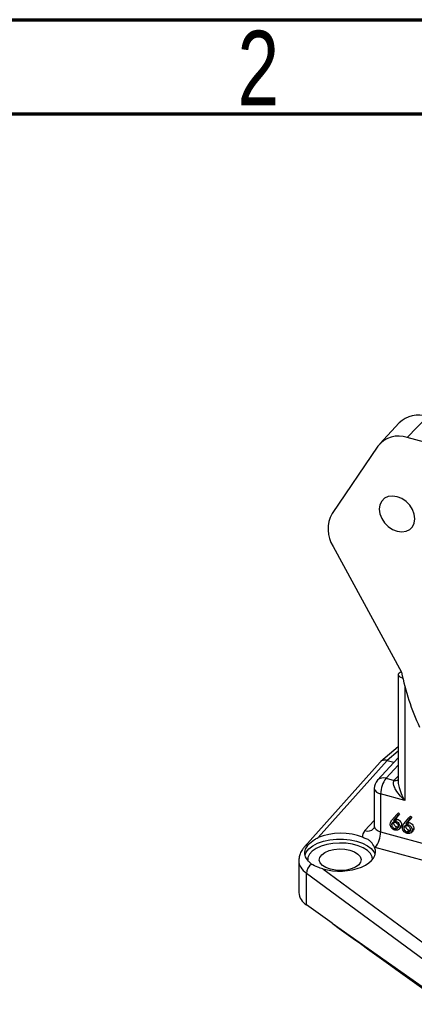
# Model space of a CAD drawing. Header units: inches. Extents: x 0.6 to 16.3, y 0.2 to 11.5.
# Tile 25 of 34: x 12.9 to 13.7, y 9.4 to 11.5. Entities that reach past the tile are written whole.
import ezdxf

# ---------------------------------------------------------------- set-up
doc = ezdxf.new("R2010")
doc.units = ezdxf.units.IN
doc.header["$MEASUREMENT"] = 0
doc.styles.add('SLDTEXTSTYLE0', font='TXT', dxfattribs={"width": 0.75})

msp = doc.modelspace()

# ---------------------------------------------------------------- linework, layer by layer
at = {"color": 7, "linetype": 'Continuous', "lineweight": 70}
for p, q in [((0.590551, 11.496063), (16.338583, 11.496063)), ((0.787402, 11.299213), (16.141732, 11.299213))]:
    msp.add_line(p, q, dxfattribs=at)
at = {"color": 7, "linetype": 'Continuous', "lineweight": 25}
for p, q in [((13.738438, 10.665005), (13.696118, 10.620985)), ((13.678968, 10.651489), (13.638928, 10.607987)), ((13.965188, 10.547858), (13.696118, 10.620985)), ((13.634739, 10.602706), (13.539024, 10.462159)), ((13.540672, 10.392729), (13.683946, 10.129558)), ((13.676957, 10.124597), (13.676957, 9.901178)), ((13.683671, 10.130064), (13.679553, 10.12785)), ((13.676957, 9.973389), (13.640652, 9.942404)), ((13.63954, 9.941317), (13.48075, 9.763735)), ((13.654051, 9.944713), (13.509646, 9.783218)), ((13.676957, 9.95048), (13.633667, 9.903216)), ((13.654051, 9.944713), (13.668162, 9.940878)), ((13.654051, 9.944713), (13.654051, 9.944713)), ((13.651797, 9.907454), (13.668622, 9.902881)), ((13.627103, 9.88633), (13.627103, 9.806962)), ((13.640435, 9.874943), (13.640435, 9.794976)), ((13.690823, 9.861248), (13.640435, 9.874943)), ((13.664078, 9.819717), (13.673977, 9.831695)), ((13.676269, 9.829327), (13.667506, 9.818721)), ((13.667506, 9.818721), (13.67124, 9.822365)), ((13.670941, 9.818096), (13.674674, 9.821741)), ((13.680003, 9.832971), (13.67124, 9.822365)), ((13.673977, 9.831695), (13.677711, 9.835339)), ((13.673977, 9.831695), (13.676269, 9.829327)), ((13.676269, 9.829327), (13.680003, 9.832971)), ((13.677711, 9.835339), (13.680003, 9.832971)), ((13.68959, 9.812783), (13.699489, 9.824761)), ((13.701781, 9.822393), (13.693018, 9.811787)), ((13.693018, 9.811787), (13.696752, 9.815431)), ((13.705515, 9.826037), (13.696752, 9.815431)), ((13.699489, 9.824761), (13.703223, 9.828405)), ((13.699489, 9.824761), (13.701781, 9.822393)), ((13.701781, 9.822393), (13.705515, 9.826037)), ((13.703223, 9.828405), (13.705515, 9.826037)), ((13.640435, 9.794976), (14.658262, 9.518352)), ((13.663347, 9.810463), (13.667081, 9.814107)), ((13.670575, 9.802124), (13.674309, 9.805768)), ((13.678258, 9.799961), (13.682925, 9.804516)), ((13.68078, 9.805899), (13.684514, 9.809543)), ((13.688859, 9.803529), (13.692593, 9.807174)), ((13.696088, 9.79519), (13.699821, 9.798834)), ((13.696453, 9.811163), (13.700186, 9.814807)), ((13.70377, 9.793027), (13.708437, 9.797582)), ((13.706292, 9.798965), (13.710026, 9.802609)), ((14.6469, 9.485841), (13.629073, 9.762464)), ((13.469034, 9.734842), (13.469034, 9.668234)), ((13.519243, 9.717853), (13.790446, 9.517855)), ((13.774423, 9.494964), (13.485182, 9.708264)), ((13.485182, 9.642295), (13.485182, 9.708264)), ((13.538604, 9.603822), (13.485182, 9.642295)), ((13.538604, 9.603822), (13.774423, 9.438069))]:
    msp.add_line(p, q, dxfattribs=at)
at = {"color": 8, "linetype": 'Continuous', "lineweight": 25}
for p, q in [((13.690823, 10.100545), (13.690823, 9.861248)), ((13.676957, 9.964263), (13.654051, 9.944713)), ((13.676957, 9.934924), (13.651797, 9.907454)), ((13.668898, 9.903195), (13.676957, 9.91219)), ((13.607591, 9.797751), (13.627103, 9.819053))]:
    msp.add_line(p, q, dxfattribs=at)
at = {"color": 7, "linetype": 'Continuous', "lineweight": 25, "flags": 128}
for points in [[(13.674879, 10.424853), (13.684537, 10.42346), (13.693536, 10.424627), (13.701264, 10.428274), (13.707194, 10.434152), (13.710921, 10.441861), (13.712193, 10.450875), (13.710921, 10.460581), (13.707194, 10.470316), (13.701264, 10.479417), (13.693536, 10.487265), (13.684537, 10.493323), (13.674879, 10.49718), (13.665222, 10.498573), (13.656222, 10.497406), (13.648494, 10.493759), (13.642565, 10.487881), (13.638837, 10.480172), (13.637566, 10.471157), (13.638837, 10.461452), (13.642565, 10.451717), (13.648494, 10.442616), (13.656222, 10.434768), (13.665222, 10.42871), (13.674879, 10.424853)], [(13.535206, 9.716862), (13.525877, 9.720267), (13.518576, 9.724799), (13.513802, 9.73015), (13.511879, 9.735956), (13.512939, 9.741819), (13.51691, 9.747342), (13.523521, 9.752147), (13.53232, 9.755907), (13.54271, 9.758366), (13.553981, 9.759356), (13.565366, 9.75881), (13.576089, 9.756765), (13.585418, 9.75336), (13.592719, 9.748828), (13.597493, 9.743477), (13.599416, 9.737672), (13.598356, 9.731808), (13.594385, 9.726286), (13.587774, 9.721481), (13.578975, 9.71772), (13.568585, 9.715261), (13.557314, 9.714271), (13.545929, 9.714817), (13.535206, 9.716862)]]:
    msp.add_lwpolyline(points, dxfattribs=at)
at = {"color": 8, "linetype": 'Continuous', "lineweight": 25, "flags": 128}
for points in [[(13.482317, 9.747072), (13.484721, 9.752826), (13.490201, 9.759744), (13.498196, 9.765978), (13.508399, 9.771289), (13.520417, 9.775473), (13.53379, 9.778369), (13.548002, 9.779865), (13.562509, 9.779905), (13.576751, 9.778487), (13.590183, 9.775664), (13.602287, 9.771547), (13.6126, 9.766292), (13.620723, 9.760102), (13.626346, 9.753214), (13.628832, 9.747601)], [(13.623622, 9.737763), (13.62263, 9.742848), (13.618901, 9.749669), (13.612581, 9.755964), (13.603931, 9.761475), (13.593304, 9.765976), (13.581136, 9.769283), (13.567924, 9.771261), (13.554209, 9.771828), (13.540553, 9.770962), (13.527515, 9.768699), (13.515629, 9.765129), (13.505381, 9.760401), (13.497192, 9.754706), (13.491395, 9.74828), (13.488229, 9.741383), (13.487654, 9.736321)]]:
    msp.add_lwpolyline(points, dxfattribs=at)
at = {"color": 7, "linetype": 'Continuous', "lineweight": 25}
for centre, radius, start, end in [((13.719558, 10.610488), 0.057694, 70.897782, 134.710974), ((13.677992, 10.569657), 0.054435, 70.550098, 142.61702), ((13.597401, 10.42881), 0.067231, 150.262199, 212.457562), ((14.214749, 10.24073), 0.54232, 191.829099, 204.662786), ((13.652103, 9.88633), 0.025, 137.512628, 180), ((13.692149, 9.875111), 0.051714, 141.286888, 180.186552), ((13.588721, 9.794807), 0.051714, 321.286888, 0.186552), ((13.511663, 9.706797), 0.026522, 127.337573, 176.830272), ((13.5017, 9.670574), 0.03275, 184.096487, 239.711308)]:
    msp.add_arc(centre, radius, start, end, dxfattribs=at)
at = {"color": 8, "linetype": 'Continuous', "lineweight": 25}
for centre, radius, start, end in [((13.646282, 9.890147), 0.018165, 72.326718, 133.987248), ((13.671221, 9.911486), 0.008989, 253.193472, 309.650356), ((13.671553, 9.911666), 0.008878, 252.591586, 307.495608), ((13.641637, 9.889849), 0.014954, 193.607581, 265.389457), ((13.613106, 9.815058), 0.018164, 252.326312, 313.995826), ((13.490093, 9.755108), 0.012716, 95.864213, 137.292905)]:
    msp.add_arc(centre, radius, start, end, dxfattribs=at)
at = {"color": 7, "linetype": 'Continuous', "lineweight": 25}
for centre, major_axis, ratio, start_param, end_param in [((13.702957, 10.12181), (0.025983, -0.003081), 0.30799255, 2.72745442, 4.07070956), ((13.703104, 9.894701), (0.037999, 0.000558), 0.53480727, 2.68310179, 2.70002228), ((13.555647, 9.752695), (0.073998, 0.001086), 0.53480727, 0.87640944, 2.23378022), ((13.652408, 9.786362), (0.049998, 0.000734), 0.53480727, 2.67437514, 3.21004861), ((13.555647, 9.752695), (0.073998, 0.001086), 0.53480727, 4.19021415, 6.5167447), ((13.652408, 9.786362), (0.049998, 0.000734), 0.53480727, 4.18310553, 4.21899153), ((13.558939, 9.611312), (1.240146, -0.892936), 0.01175329, 4.70445413, 4.89581865)]:
    msp.add_ellipse(centre, major_axis=major_axis, ratio=ratio, start_param=start_param, end_param=end_param, dxfattribs=at)
at = {"color": 8, "linetype": 'Continuous', "lineweight": 25}
for centre, major_axis, ratio, start_param, end_param in [((13.652103, 9.807486), (0.024996, 0.000756), 0.55438946, 3.12482092, 4.21006664), ((13.555648, 9.73554), (0.086613, 0.000971), 0.53025772, 3.12965646, 3.75620099)]:
    msp.add_ellipse(centre, major_axis=major_axis, ratio=ratio, start_param=start_param, end_param=end_param, dxfattribs=at)
at = {"color": 7, "linetype": 'Continuous', "lineweight": 25}
for points, knots in [([(13.654051, 9.944713), (13.652741, 9.944988), (13.649444, 9.945681), (13.644589, 9.944881), (13.640958, 9.94323), (13.63986, 9.941492), (13.639681, 9.941209)], [0, 0, 0, 0, 0.23099136, 0.58140053, 0.9317915, 1, 1, 1, 1]), ([(13.690823, 9.861248), (13.690796, 9.861273), (13.687774, 9.864049), (13.68091, 9.871011), (13.672794, 9.881647), (13.667938, 9.891575), (13.667005, 9.897026), (13.667287, 9.900483), (13.66803, 9.901818), (13.668622, 9.902881)], [0, 0, 0, 0, 0.00197815, 0.22190727, 0.52904097, 0.73881594, 0.87312318, 0.89894262, 1, 1, 1, 1]), ([(13.660371, 9.811388), (13.660695, 9.81318), (13.661275, 9.816391), (13.663219, 9.818698), (13.664078, 9.819717)], [0, 0, 0, 0, 0.5582731, 1, 1, 1, 1]), ([(13.670316, 9.814969), (13.669307, 9.815157), (13.667291, 9.815533), (13.664969, 9.814479), (13.663564, 9.812703), (13.663419, 9.81121), (13.663347, 9.810463)], [0, 0, 0, 0, 0.28011704, 0.55943866, 0.7796809, 1, 1, 1, 1]), ([(13.667506, 9.818721), (13.668144, 9.818645), (13.669282, 9.818508), (13.670434, 9.818222), (13.670941, 9.818096)], [0, 0, 0, 0, 0.55991029, 1, 1, 1, 1]), ([(13.677804, 9.806534), (13.677651, 9.807583), (13.677344, 9.809685), (13.675169, 9.812309), (13.672768, 9.814132), (13.671134, 9.81469), (13.670316, 9.814969)], [0, 0, 0, 0, 0.27875771, 0.5586075, 0.77918093, 1, 1, 1, 1]), ([(13.670941, 9.818096), (13.672394, 9.817541), (13.6753, 9.816429), (13.678534, 9.812973), (13.680491, 9.809297), (13.680684, 9.807032), (13.68078, 9.805899)], [0, 0, 0, 0, 0.27964301, 0.5593351, 0.77954079, 1, 1, 1, 1]), ([(13.67124, 9.822365), (13.671877, 9.822289), (13.673016, 9.822152), (13.674168, 9.821866), (13.674674, 9.821741)], [0, 0, 0, 0, 0.55991029, 1, 1, 1, 1]), ([(13.674674, 9.821741), (13.676127, 9.821185), (13.679034, 9.820073), (13.682268, 9.816617), (13.684224, 9.812941), (13.684417, 9.810676), (13.684514, 9.809543)], [0, 0, 0, 0, 0.27964301, 0.5593351, 0.77954079, 1, 1, 1, 1]), ([(13.696752, 9.815431), (13.697389, 9.815355), (13.698528, 9.815219), (13.69968, 9.814933), (13.700186, 9.814807)], [0, 0, 0, 0, 0.55991029, 1, 1, 1, 1]), ([(13.626926, 9.806968), (13.626978, 9.806494), (13.627164, 9.804785), (13.626033, 9.802389), (13.625856, 9.802176), (13.625783, 9.802088)], [0, 0, 0, 0, 0.18378985, 0.66240845, 1, 1, 1, 1]), ([(13.670416, 9.79887), (13.668933, 9.799447), (13.665967, 9.800599), (13.662619, 9.804121), (13.660715, 9.80791), (13.660485, 9.810229), (13.660371, 9.811388)], [0, 0, 0, 0, 0.27963494, 0.5590695, 0.77956064, 1, 1, 1, 1]), ([(13.663347, 9.810463), (13.66349, 9.809437), (13.663775, 9.807383), (13.665845, 9.804781), (13.668174, 9.802949), (13.669775, 9.802399), (13.670575, 9.802124)], [0, 0, 0, 0, 0.27904097, 0.55878111, 0.77925011, 1, 1, 1, 1]), ([(13.667081, 9.814107), (13.667223, 9.813081), (13.667509, 9.811028), (13.669579, 9.808425), (13.671908, 9.806594), (13.673508, 9.806043), (13.674309, 9.805768)], [0, 0, 0, 0, 0.27904097, 0.55878111, 0.77925011, 1, 1, 1, 1]), ([(13.68078, 9.805899), (13.680608, 9.804475), (13.680264, 9.801627), (13.677436, 9.799137), (13.673982, 9.798226), (13.671605, 9.798656), (13.670416, 9.79887)], [0, 0, 0, 0, 0.27961145, 0.55895541, 0.77947501, 1, 1, 1, 1]), ([(13.670575, 9.802124), (13.671595, 9.801943), (13.673634, 9.801581), (13.675992, 9.802597), (13.677553, 9.804274), (13.67772, 9.805781), (13.677804, 9.806534)], [0, 0, 0, 0, 0.28004249, 0.55993901, 0.78001179, 1, 1, 1, 1]), ([(13.674309, 9.805768), (13.67537, 9.805494), (13.676574, 9.805183), (13.677505, 9.805583), (13.677615, 9.80563)], [0, 0, 0, 0, 0.88207251, 1, 1, 1, 1]), ([(13.684514, 9.809543), (13.684412, 9.808053), (13.684263, 9.805856), (13.682737, 9.804665), (13.682246, 9.804282)], [0, 0, 0, 0, 0.67833092, 1, 1, 1, 1]), ([(13.685883, 9.804454), (13.686207, 9.806247), (13.686787, 9.809458), (13.688731, 9.811764), (13.68959, 9.812783)], [0, 0, 0, 0, 0.558273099, 1, 1, 1, 1]), ([(13.695928, 9.791937), (13.694445, 9.792513), (13.691479, 9.793665), (13.688132, 9.797187), (13.686227, 9.800976), (13.685998, 9.803295), (13.685883, 9.804454)], [0, 0, 0, 0, 0.27963494, 0.5590695, 0.77956064, 1, 1, 1, 1]), ([(13.695828, 9.808036), (13.694819, 9.808224), (13.692803, 9.808599), (13.690481, 9.807545), (13.689076, 9.805769), (13.688932, 9.804276), (13.688859, 9.803529)], [0, 0, 0, 0, 0.280117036, 0.559438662, 0.779680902, 1, 1, 1, 1]), ([(13.688859, 9.803529), (13.689002, 9.802504), (13.689287, 9.80045), (13.691357, 9.797848), (13.693686, 9.796016), (13.695287, 9.795466), (13.696088, 9.79519)], [0, 0, 0, 0, 0.27904097, 0.55878111, 0.77925011, 1, 1, 1, 1]), ([(13.692593, 9.807174), (13.692735, 9.806148), (13.693021, 9.804094), (13.695091, 9.801492), (13.69742, 9.79966), (13.69902, 9.79911), (13.699821, 9.798834)], [0, 0, 0, 0, 0.27904097, 0.55878111, 0.77925011, 1, 1, 1, 1]), ([(13.693018, 9.811787), (13.693656, 9.811711), (13.694794, 9.811575), (13.695946, 9.811289), (13.696453, 9.811163)], [0, 0, 0, 0, 0.55991029, 1, 1, 1, 1]), ([(13.703316, 9.7996), (13.703163, 9.800649), (13.702856, 9.802751), (13.700681, 9.805376), (13.69828, 9.807199), (13.696646, 9.807757), (13.695828, 9.808036)], [0, 0, 0, 0, 0.27875771, 0.5586075, 0.77918093, 1, 1, 1, 1]), ([(13.706292, 9.798965), (13.70612, 9.797541), (13.705777, 9.794694), (13.702948, 9.792203), (13.699494, 9.791293), (13.697117, 9.791722), (13.695928, 9.791937)], [0, 0, 0, 0, 0.27961145, 0.55895541, 0.77947501, 1, 1, 1, 1]), ([(13.696088, 9.79519), (13.697107, 9.795009), (13.699146, 9.794648), (13.701504, 9.795664), (13.703065, 9.79734), (13.703232, 9.798847), (13.703316, 9.7996)], [0, 0, 0, 0, 0.28004249, 0.55993901, 0.78001179, 1, 1, 1, 1]), ([(13.696453, 9.811163), (13.697906, 9.810607), (13.700812, 9.809495), (13.704046, 9.806039), (13.706003, 9.802363), (13.706196, 9.800098), (13.706292, 9.798965)], [0, 0, 0, 0, 0.27964301, 0.5593351, 0.77954079, 1, 1, 1, 1]), ([(13.699821, 9.798834), (13.700882, 9.79856), (13.702086, 9.79825), (13.703017, 9.798649), (13.703127, 9.798696)], [0, 0, 0, 0, 0.88207251, 1, 1, 1, 1]), ([(13.700186, 9.814807), (13.701639, 9.814251), (13.704546, 9.81314), (13.70778, 9.809684), (13.709736, 9.806007), (13.709929, 9.803742), (13.710026, 9.802609)], [0, 0, 0, 0, 0.27964301, 0.5593351, 0.77954079, 1, 1, 1, 1]), ([(13.710026, 9.802609), (13.709925, 9.801119), (13.709775, 9.798923), (13.708249, 9.797731), (13.707758, 9.797348)], [0, 0, 0, 0, 0.67833092, 1, 1, 1, 1]), ([(13.488794, 9.767758), (13.492682, 9.771715), (13.498357, 9.777491), (13.506942, 9.781846), (13.509646, 9.783218)], [0, 0, 0, 0, 0.68505802, 1, 1, 1, 1]), ([(13.627502, 9.762911), (13.625432, 9.766967), (13.62221, 9.773281), (13.614107, 9.779347), (13.60799, 9.781563), (13.603806, 9.783285), (13.602553, 9.783801)], [0, 0, 0, 0, 0.42023511, 0.65405733, 0.89638927, 1, 1, 1, 1]), ([(13.48075, 9.763735), (13.47926, 9.76194), (13.475645, 9.757583), (13.471657, 9.749779), (13.469197, 9.741871), (13.469321, 9.736993), (13.469365, 9.735276)], [0, 0, 0, 0, 0.22012858, 0.53420007, 0.83610943, 1, 1, 1, 1]), ([(13.495578, 9.727884), (13.491448, 9.731623), (13.48311, 9.739171), (13.480414, 9.752584), (13.484146, 9.762226), (13.488174, 9.76702), (13.488794, 9.767758)], [0, 0, 0, 0, 0.31016347, 0.62626552, 0.94245392, 1, 1, 1, 1]), ([(13.519243, 9.717853), (13.515596, 9.718894), (13.50651, 9.721488), (13.499671, 9.725489), (13.495578, 9.727884)], [0, 0, 0, 0, 0.4014643, 1, 1, 1, 1])]:
    msp.add_open_spline(points, degree=3, knots=knots, dxfattribs=at)
at = {"color": 8, "linetype": 'Continuous', "lineweight": 25}
msp.add_open_spline([(13.677131, 9.901174), (13.677087, 9.900475), (13.67683, 9.89638), (13.679333, 9.886078), (13.684114, 9.87334), (13.688737, 9.864733), (13.690805, 9.861279), (13.690823, 9.861248)], degree=3, knots=[0, 0, 0, 0, 0.055262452, 0.323682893, 0.716339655, 0.997502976, 1, 1, 1, 1], dxfattribs=at)

# ---------------------------------------------------------------- texts
at = {"color": 7, "linetype": 'Continuous', "lineweight": 0, "insert": (13.384253, 11.472768), "char_height": 0.15625, "attachment_point": 2, "style": 'SLDTEXTSTYLE0'}
msp.add_mtext('2', dxfattribs=at)

doc.saveas('drawing.dxf')
